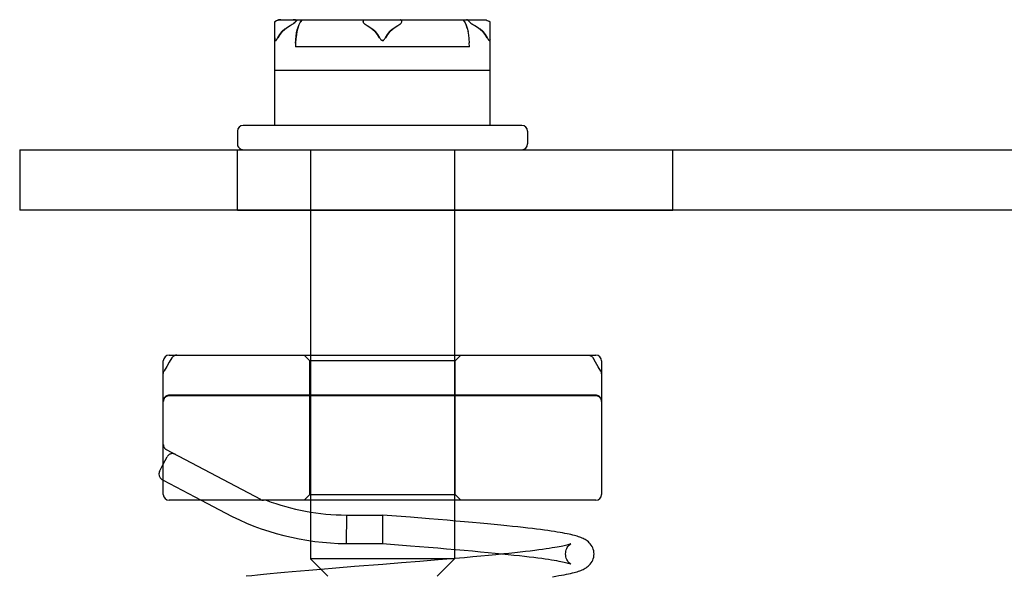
# Model space of a CAD drawing. Header units: inches. Extents: x 0 to 162, y 0 to 105.
# Tile 2 of 80: x 22.434 to 24.131, y 12.342 to 13.301. Entities that reach past the tile are written whole.
import ezdxf

# ---------------------------------------------------------------- set-up
doc = ezdxf.new("R2010")
doc.units = ezdxf.units.IN
doc.header["$LTSCALE"] = 8.904762
doc.header["$MEASUREMENT"] = 0
doc.linetypes.add('HIDDEN', pattern=[0.2, 0.1, -0.1])
doc.layers.get('0').update_dxf_attribs({"linetype": 'CONTINUOUS'})
doc.layers.add('DEFAULT_2', color=8, linetype='HIDDEN')

msp = doc.modelspace()

# ---------------------------------------------------------------- linework, layer by layer
at = {"color": 7, "linetype": 'Continuous'}
for p, q in [((22.8771, 13.2994), (22.8739, 13.2975)), ((22.8803, 13.3012), (22.8771, 13.2994)), ((22.8803, 13.3012), (23.2344, 13.3012)), ((23.2344, 13.3012), (23.2362, 13.3011)), ((23.2362, 13.3011), (23.2381, 13.3007)), ((23.2381, 13.3007), (23.2399, 13.3001)), ((23.2399, 13.3001), (23.2418, 13.2993)), ((23.2418, 13.2993), (23.2436, 13.2983)), ((22.8739, 13.1192), (22.8739, 13.2975)), ((23.2449, 13.2975), (23.2436, 13.2983)), ((23.2449, 13.1192), (23.2449, 13.2975)), ((23.2994, 13.1192), (22.8194, 13.1192)), ((22.8094, 13.1092), (22.8094, 13.0872)), ((23.3094, 13.1092), (23.3094, 13.0872)), ((22.4344, 13.0772), (22.4344, 12.9732)), ((25.5104, 12.9732), (22.4344, 12.9732)), ((22.9354, 12.9732), (22.9354, 12.7232)), ((23.1834, 12.9732), (23.1834, 12.7232)), ((22.6919, 12.7232), (23.4269, 12.7232)), ((22.6819, 12.4832), (22.6819, 12.7132)), ((23.4369, 12.7132), (23.4369, 12.4832)), ((22.6752, 12.5227), (22.6819, 12.5355)), ((22.6793, 12.5092), (22.6819, 12.5078)), ((23.4269, 12.4732), (22.6919, 12.4732)), ((22.7472, 12.4732), (22.7885, 12.4514)), ((22.9354, 12.4732), (22.9354, 12.4531)), ((23.1834, 12.4732), (23.1834, 12.4376)), ((22.9972, 12.4477), (22.997, 12.3987)), ((22.9972, 12.4477), (23.0594, 12.4477)), ((23.1075, 12.4439), (23.0594, 12.4477)), ((23.0594, 12.4477), (23.0594, 12.3987)), ((22.9354, 12.4035), (22.9354, 12.3722)), ((22.997, 12.3987), (23.0594, 12.3987)), ((23.0594, 12.3987), (23.1075, 12.3949)), ((23.1834, 12.3886), (23.1834, 12.3722)), ((23.1834, 12.3722), (22.9354, 12.3722)), ((22.9654, 12.3422), (22.9354, 12.3722)), ((23.1534, 12.3422), (23.1834, 12.3722)), ((23.2007, 12.3743), (23.1834, 12.3729)), ((22.9535, 12.3542), (22.9328, 12.3524))]:
    msp.add_line(p, q, dxfattribs=at)
at = {"color": 8, "linetype": 'HIDDEN'}
for p, q in [((22.9208, 13.3012), (23.198, 13.3012)), ((22.8739, 13.2142), (22.8739, 13.2975)), ((23.2053, 13.2869), (23.2068, 13.2809)), ((23.2449, 13.2142), (23.2449, 13.2975)), ((23.2067, 13.2812), (23.2078, 13.2747)), ((23.2078, 13.275), (23.2085, 13.2682)), ((23.2085, 13.2683), (23.209, 13.2613)), ((23.2093, 13.2542), (22.9095, 13.2542)), ((23.2093, 13.2542), (23.209, 13.2614)), ((22.8094, 12.9732), (22.8094, 13.0772)), ((22.9354, 13.0772), (22.9354, 12.9732)), ((23.1834, 13.0772), (23.1834, 12.9732)), ((23.5594, 12.9732), (23.5594, 13.0772)), ((22.8094, 12.9732), (23.5594, 12.9732)), ((22.9354, 12.7232), (22.9354, 12.4732)), ((23.1834, 12.7232), (23.1834, 12.4732)), ((22.9344, 12.4832), (22.9344, 12.7132)), ((23.1844, 12.4832), (23.1844, 12.7132)), ((22.9354, 12.4531), (22.9354, 12.4035)), ((23.1834, 12.4376), (23.1834, 12.3886))]:
    msp.add_line(p, q, dxfattribs=at)
at = {"color": 3, "linetype": 'Continuous'}
msp.add_line((22.4344, 13.0772), (25.5104, 13.0772), dxfattribs=at)
at = {"linetype": 'HIDDEN'}
msp.add_line((22.8094, 13.0772), (23.5594, 13.0772), dxfattribs=at)
at = {"color": 7, "linetype": 'Continuous'}
for points in [[(22.9005, 13.2912), (22.9023, 13.2923), (22.904, 13.2933), (22.9055, 13.2943), (22.9069, 13.2953), (22.9082, 13.2962), (22.9093, 13.2972), (22.9102, 13.2982), (22.9107, 13.2991), (22.9106, 13.2999), (22.9101, 13.3004), (22.9094, 13.3008), (22.9084, 13.301), (22.9072, 13.3012), (22.9058, 13.3012)], [(23.026, 13.2983), (23.0268, 13.2999), (23.0276, 13.3009), (23.0285, 13.3012)], [(23.0928, 13.2983), (23.0921, 13.2999), (23.0913, 13.3009), (23.0904, 13.3012)], [(23.2086, 13.2983), (23.2072, 13.2999), (23.2057, 13.3009), (23.204, 13.3012)], [(22.8789, 13.2701), (22.8826, 13.2758), (22.8868, 13.2806), (22.8912, 13.2847), (22.8957, 13.2882), (22.9005, 13.2912)], [(23.026, 13.2983), (23.026, 13.2974), (23.0264, 13.2964), (23.0272, 13.2953), (23.0283, 13.2943), (23.0296, 13.2933), (23.0311, 13.2923), (23.0328, 13.2912)], [(23.0328, 13.2912), (23.0376, 13.2882), (23.0422, 13.2847), (23.0466, 13.2806), (23.0508, 13.2758), (23.0544, 13.2701)], [(23.0644, 13.2701), (23.0681, 13.2758), (23.0723, 13.2806), (23.0767, 13.2847), (23.0812, 13.2882), (23.086, 13.2912)], [(23.086, 13.2912), (23.0878, 13.2923), (23.0893, 13.2933), (23.0906, 13.2943), (23.0917, 13.2953), (23.0924, 13.2964), (23.0929, 13.2974), (23.0928, 13.2983)], [(23.2086, 13.2983), (23.2094, 13.2974), (23.2105, 13.2964), (23.2118, 13.2953), (23.2133, 13.2943), (23.2148, 13.2933), (23.2165, 13.2923), (23.2183, 13.2912)], [(23.2183, 13.2912), (23.2231, 13.2882), (23.2277, 13.2847), (23.2321, 13.2806), (23.2363, 13.2758), (23.2399, 13.2701)], [(22.8739, 13.2701), (22.874, 13.2687), (22.8741, 13.2676), (22.8743, 13.2665), (22.8746, 13.2657), (22.875, 13.2652), (22.8755, 13.2652), (22.8761, 13.2656), (22.8768, 13.2664), (22.8775, 13.2675), (22.8782, 13.2687), (22.8789, 13.2701)], [(23.0544, 13.2701), (23.0552, 13.2687), (23.056, 13.2676), (23.0569, 13.2665), (23.0578, 13.2657), (23.0588, 13.2652), (23.0599, 13.2652), (23.061, 13.2656), (23.0619, 13.2664), (23.0628, 13.2675), (23.0636, 13.2687), (23.0644, 13.2701)], [(23.2399, 13.2701), (23.2407, 13.2687), (23.2414, 13.2676), (23.242, 13.2665), (23.2427, 13.2657), (23.2433, 13.2652), (23.2438, 13.2652), (23.2443, 13.2656), (23.2446, 13.2664), (23.2448, 13.2675), (23.2449, 13.2687), (23.2449, 13.2701)], [(22.7051, 12.7232), (22.704, 12.7232), (22.703, 12.723), (22.702, 12.7227), (22.701, 12.7223), (22.7001, 12.7219), (22.6992, 12.7213), (22.6984, 12.7206), (22.6976, 12.7198), (22.6969, 12.7189), (22.6966, 12.7185)], [(22.6966, 12.7185), (22.6922, 12.7113), (22.6877, 12.7037), (22.6833, 12.6963)], [(22.6819, 12.6912), (22.682, 12.6923), (22.6822, 12.6933), (22.6824, 12.6943), (22.6828, 12.6953), (22.6832, 12.6961), (22.6833, 12.6963)], [(23.4239, 12.3807), (23.4238, 12.3833), (23.4234, 12.3861), (23.4227, 12.3888), (23.4217, 12.3914), (23.4205, 12.3938), (23.4191, 12.3961), (23.4175, 12.3982), (23.4158, 12.4), (23.4141, 12.4016), (23.4123, 12.4031), (23.4106, 12.4043), (23.4088, 12.4054), (23.407, 12.4064), (23.4052, 12.4073), (23.4034, 12.4081), (23.4014, 12.4089), (23.3994, 12.4097), (23.3973, 12.4105), (23.395, 12.4112), (23.3926, 12.4119), (23.39, 12.4126), (23.3872, 12.4133), (23.3842, 12.414), (23.3809, 12.4148), (23.3774, 12.4155), (23.3737, 12.4162), (23.3696, 12.417), (23.3653, 12.4178), (23.3606, 12.4185), (23.3556, 12.4193), (23.3503, 12.4202), (23.3445, 12.421), (23.3384, 12.4218), (23.3319, 12.4227), (23.325, 12.4236), (23.3177, 12.4245), (23.3099, 12.4254), (23.3016, 12.4264), (23.2928, 12.4273), (23.2835, 12.4283), (23.2737, 12.4293), (23.2632, 12.4304), (23.2521, 12.4315), (23.2403, 12.4326), (23.2277, 12.4337), (23.2145, 12.4349), (23.2005, 12.4362), (23.186, 12.4374), (23.171, 12.4387), (23.1555, 12.44), (23.1397, 12.4413), (23.1075, 12.4439)], [(23.1075, 12.3949), (23.139, 12.3923), (23.1546, 12.391), (23.17, 12.3898), (23.1851, 12.3885), (23.2, 12.3872), (23.2145, 12.3859), (23.2282, 12.3846), (23.2413, 12.3834), (23.2536, 12.3822), (23.2651, 12.3811), (23.2759, 12.38), (23.286, 12.3789), (23.2954, 12.3779), (23.3042, 12.3769), (23.3123, 12.3759), (23.32, 12.375), (23.3271, 12.3741), (23.3337, 12.3732), (23.3398, 12.3723), (23.3454, 12.3715), (23.3505, 12.3707), (23.3552, 12.3699), (23.3595, 12.3692), (23.3633, 12.3685), (23.3667, 12.3678), (23.3698, 12.3672), (23.3725, 12.3666), (23.3749, 12.366), (23.377, 12.3655), (23.3788, 12.365), (23.3803, 12.3646), (23.3816, 12.3642), (23.3826, 12.3638), (23.3833, 12.3636), (23.3838, 12.3634), (23.3841, 12.3632), (23.3841, 12.3632)], [(23.2687, 12.3807), (23.2545, 12.3793), (23.2421, 12.3781), (23.229, 12.3769), (23.2151, 12.3756), (23.2007, 12.3743)], [(23.3524, 12.3416), (23.358, 12.3425), (23.3633, 12.3434), (23.3681, 12.3442), (23.3725, 12.345), (23.3765, 12.3458), (23.3802, 12.3465), (23.3835, 12.3473), (23.3866, 12.348), (23.3895, 12.3487), (23.3922, 12.3495), (23.3947, 12.3502), (23.397, 12.3509), (23.3992, 12.3517), (23.4012, 12.3524), (23.4032, 12.3532), (23.4051, 12.3541), (23.4069, 12.355), (23.4087, 12.356), (23.4105, 12.3571), (23.4122, 12.3583), (23.414, 12.3598), (23.4158, 12.3614), (23.4175, 12.3632), (23.419, 12.3653), (23.4205, 12.3676), (23.4217, 12.37), (23.4227, 12.3726), (23.4234, 12.3753), (23.4238, 12.3781), (23.4239, 12.3807)], [(22.9328, 12.3524), (22.9181, 12.3512), (22.904, 12.3499), (22.8906, 12.3487), (22.8779, 12.3475), (22.8659, 12.3464), (22.8546, 12.3453), (22.844, 12.3442), (22.8341, 12.3432), (22.8247, 12.3422)]]:
    msp.add_lwpolyline(points, dxfattribs=at)
at = {"color": 8, "linetype": 'HIDDEN'}
for points in [[(22.9208, 13.3012), (22.9177, 13.297), (22.9153, 13.2922), (22.9135, 13.2869), (22.9121, 13.2811), (22.9111, 13.2749), (22.9103, 13.2683), (22.9098, 13.2613), (22.9095, 13.2542)], [(22.9098, 13.2605), (22.9102, 13.2667), (22.9108, 13.2727), (22.9116, 13.2783), (22.9127, 13.2836), (22.914, 13.2886), (22.9158, 13.2932), (22.918, 13.2974), (22.9208, 13.3012)], [(23.198, 13.3012), (23.2012, 13.2969), (23.2036, 13.292), (23.2054, 13.2867)], [(23.2053, 13.2869), (23.2035, 13.2922), (23.2011, 13.297)]]:
    msp.add_lwpolyline(points, dxfattribs=at)
at = {"color": 7, "linetype": 'Continuous'}
for centre, radius, start, end in [((22.8194, 13.1092), 0.01, 90, 180), ((23.2994, 13.1092), 0.01, 0, 90), ((22.8194, 13.0872), 0.01, 180, 252.0001), ((23.2994, 13.0872), 0.01, 270, 360), ((22.6919, 12.7132), 0.01, 90, 180), ((23.4269, 12.7132), 0.01, 0, 90), ((22.684, 12.518), 0.01, 152.1027, 242.1027), ((22.6919, 12.4832), 0.01, 180, 270), ((23.0005, 12.852), 0.4043, 249.5364, 269.5305), ((23.4269, 12.4832), 0.01, 270, 360), ((23.0005, 12.852), 0.4533, 242.1027, 269.5566)]:
    msp.add_arc(centre, radius, start, end, dxfattribs=at)
at = {"layer": 'DEFAULT_2', "color": 8, "linetype": 'HIDDEN'}
for p, q in [((22.8771, 13.2993), (22.8753, 13.2983)), ((22.8789, 13.3001), (22.8771, 13.2993)), ((22.8845, 13.3012), (22.8827, 13.3011)), ((22.8739, 13.2975), (22.8753, 13.2983)), ((22.9023, 13.2923), (22.9023, 13.2923)), ((22.904, 13.2933), (22.904, 13.2933)), ((22.9056, 13.2943), (22.9055, 13.2943)), ((22.874, 13.2687), (22.874, 13.2687)), ((22.8782, 13.2687), (22.8782, 13.2687)), ((23.0552, 13.2687), (23.0552, 13.2687)), ((23.0637, 13.2687), (23.0636, 13.2687)), ((23.2407, 13.2687), (23.2407, 13.2687)), ((23.2449, 13.2687), (23.2449, 13.2687)), ((22.8739, 13.2142), (23.2449, 13.2142)), ((22.9344, 12.7132), (22.9244, 12.7232)), ((23.1844, 12.7132), (23.1944, 12.7232)), ((23.1844, 12.7132), (22.9344, 12.7132)), ((23.4269, 12.6542), (22.6919, 12.6542)), ((23.4269, 12.6532), (22.6919, 12.6532)), ((22.8497, 12.4744), (22.6873, 12.5604)), ((22.6819, 12.5355), (22.6887, 12.5483)), ((22.6819, 12.5078), (22.7472, 12.4732)), ((22.9344, 12.4832), (22.9244, 12.4732)), ((22.9344, 12.4832), (23.1844, 12.4832)), ((23.1844, 12.4832), (23.1944, 12.4732)), ((23.124, 12.3679), (23.0921, 12.3653)), ((23.1552, 12.3705), (23.124, 12.3679)), ((22.9793, 12.3563), (22.9535, 12.3542)), ((23.0113, 12.3589), (22.9793, 12.3563))]:
    msp.add_line(p, q, dxfattribs=at)
for points in [[(22.8827, 13.3011), (22.8808, 13.3007), (22.8789, 13.3001)], [(22.9103, 13.2983), (22.9116, 13.2999), (22.9132, 13.3009), (22.9149, 13.3012)], [(22.8912, 13.2847), (22.8868, 13.2806), (22.8826, 13.2758), (22.8789, 13.2701)], [(22.9103, 13.2983), (22.9095, 13.2974), (22.9084, 13.2964), (22.907, 13.2953), (22.9069, 13.2953)], [(23.0544, 13.2701), (23.0508, 13.2758), (23.0466, 13.2806), (23.0422, 13.2847)], [(23.0767, 13.2847), (23.0723, 13.2806), (23.0681, 13.2758), (23.0644, 13.2701)], [(23.2399, 13.2701), (23.2363, 13.2758), (23.2321, 13.2806), (23.2277, 13.2847)], [(22.8775, 13.2676), (22.8769, 13.2665), (22.8762, 13.2657), (22.8756, 13.2652), (22.875, 13.2652), (22.8746, 13.2656), (22.8743, 13.2664), (22.8741, 13.2675), (22.8741, 13.2676)], [(23.0629, 13.2676), (23.062, 13.2665), (23.0611, 13.2657), (23.0601, 13.2652), (23.059, 13.2652), (23.0579, 13.2656), (23.057, 13.2664), (23.0561, 13.2675), (23.056, 13.2676)], [(23.2448, 13.2676), (23.2446, 13.2665), (23.2443, 13.2657), (23.2439, 13.2652), (23.2433, 13.2652), (23.2427, 13.2656), (23.2421, 13.2664), (23.2414, 13.2675), (23.2414, 13.2676)], [(23.4137, 12.7232), (23.4148, 12.7232), (23.4158, 12.723), (23.4168, 12.7227), (23.4178, 12.7223), (23.4187, 12.7219), (23.4196, 12.7213), (23.4205, 12.7206), (23.4212, 12.7198), (23.4219, 12.7189), (23.4222, 12.7184)], [(23.4356, 12.6958), (23.4312, 12.7034), (23.4267, 12.7111), (23.4222, 12.7184)], [(23.4369, 12.6908), (23.4369, 12.6919), (23.4367, 12.6929), (23.4365, 12.6939), (23.4361, 12.6949), (23.4356, 12.6958)], [(23.3841, 12.3982), (23.3841, 12.3982), (23.3841, 12.3982), (23.3838, 12.3981), (23.3833, 12.3979), (23.3825, 12.3976), (23.3815, 12.3973), (23.3803, 12.3969), (23.3788, 12.3964), (23.377, 12.396), (23.375, 12.3955), (23.3727, 12.3949), (23.3701, 12.3943), (23.3671, 12.3937), (23.3639, 12.3931), (23.3603, 12.3924), (23.3563, 12.3917), (23.3518, 12.391), (23.3469, 12.3902), (23.3414, 12.3894), (23.3354, 12.3885), (23.3289, 12.3876), (23.3218, 12.3867), (23.3141, 12.3857), (23.3058, 12.3848), (23.2969, 12.3837), (23.2873, 12.3827), (23.2771, 12.3816), (23.2687, 12.3807)], [(23.3749, 12.3807), (23.3751, 12.3831), (23.3755, 12.3856), (23.3761, 12.3879), (23.377, 12.39), (23.3779, 12.3918), (23.379, 12.3934), (23.38, 12.3947), (23.381, 12.3958), (23.382, 12.3967), (23.3828, 12.3974), (23.3835, 12.3978), (23.3839, 12.3981), (23.3841, 12.3982)], [(23.1834, 12.3729), (23.1706, 12.3718), (23.1552, 12.3705)], [(23.3841, 12.3632), (23.3841, 12.3632), (23.3839, 12.3634), (23.3835, 12.3636), (23.3828, 12.3641), (23.382, 12.3647), (23.381, 12.3656), (23.38, 12.3667), (23.379, 12.368), (23.378, 12.3696), (23.377, 12.3714), (23.3761, 12.3735), (23.3755, 12.3758), (23.3751, 12.3783), (23.3749, 12.3807)], [(23.0921, 12.3653), (23.0598, 12.3628), (23.0113, 12.3589)]]:
    msp.add_lwpolyline(points, dxfattribs=at)
for centre, start, end in [((22.8194, 13.0872), 252.0001, 270), ((22.6919, 12.6442), 90, 180), ((22.6919, 12.6432), 90, 180), ((23.4269, 12.6442), 0, 90), ((23.4269, 12.6432), 0, 90), ((22.6919, 12.5692), 180, 242.1027), ((22.6976, 12.5436), 62.1027, 152.1027), ((22.8544, 12.4832), 242.1027, 270)]:
    msp.add_arc(centre, 0.01, start, end, dxfattribs=at)

doc.saveas('drawing.dxf')
